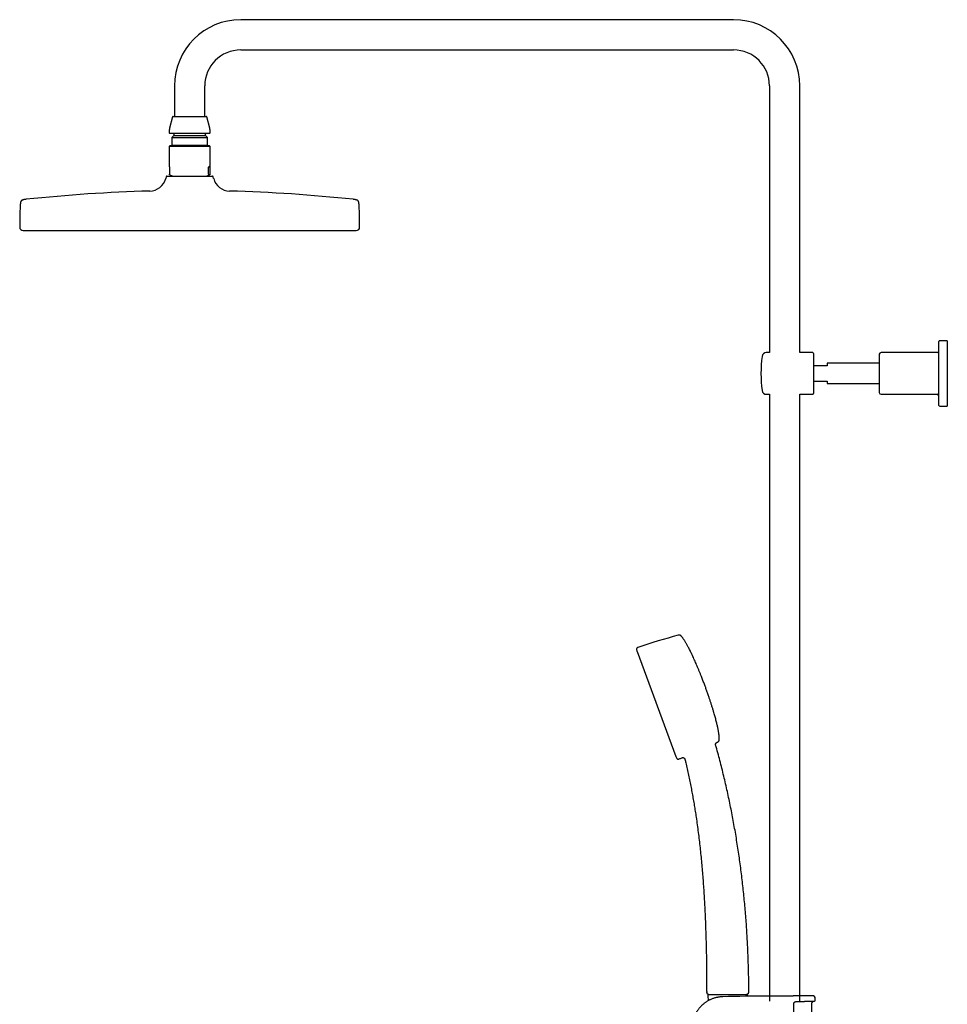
# Model space of a CAD drawing. Header units: millimetres. Extents: x 8 to 1577, y 12 to 2536.
# Tile 11 of 19: x 27 to 573, y 1957 to 2536. Entities that reach past the tile are written whole.
import ezdxf

# ---------------------------------------------------------------- set-up
doc = ezdxf.new("R2010")
doc.units = ezdxf.units.MM

msp = doc.modelspace()

# ---------------------------------------------------------------- linework, layer by layer
at = {"color": 7, "linetype": 'Continuous', "lineweight": 30}
for p, q in [((447.15, 2535.82), (157.15, 2535.82)), ((157.15, 2518.02), (447.15, 2518.02)), ((118.25, 2496.92), (118.25, 2478.92)), ((136.05, 2478.92), (136.05, 2496.92)), ((468.25, 2496.92), (468.25, 2340.06)), ((486.05, 2340.06), (486.05, 2496.92)), ((117.07, 2478.62), (115.32, 2472.09)), ((117.46, 2478.92), (127.15, 2478.92)), ((127.15, 2478.92), (136.84, 2478.92)), ((138.98, 2472.09), (137.23, 2478.62)), ((115.15, 2470.8), (115.15, 2469.32)), ((138.75, 2468.92), (115.55, 2468.92)), ((117.9, 2467.72), (116.67, 2466.49)), ((116.67, 2466.49), (116.67, 2462.1)), ((116.67, 2466.49), (127.15, 2466.49)), ((117.9, 2468.52), (117.9, 2467.72)), ((117.9, 2467.72), (127.15, 2467.72)), ((127.15, 2467.72), (136.4, 2467.72)), ((127.15, 2466.49), (137.63, 2466.49)), ((136.4, 2467.72), (136.4, 2468.52)), ((137.63, 2466.49), (136.4, 2467.72)), ((137.63, 2462.1), (137.63, 2466.49)), ((139.15, 2469.32), (139.15, 2470.8)), ((115.55, 2461.58), (115.15, 2461.18)), ((115.15, 2461.18), (115.15, 2449.48)), ((125.66, 2461.18), (115.15, 2461.18)), ((138.66, 2461.58), (115.55, 2461.58)), ((116.67, 2462.1), (117.19, 2461.58)), ((116.67, 2462.1), (127.15, 2462.1)), ((139.15, 2461.18), (125.66, 2461.18)), ((127.15, 2462.1), (137.63, 2462.1)), ((137.11, 2461.58), (137.63, 2462.1)), ((138.75, 2461.58), (138.66, 2461.58)), ((139.15, 2461.18), (138.75, 2461.58)), ((139.15, 2449.48), (139.15, 2461.18)), ((115.31, 2449.08), (115.31, 2445.02)), ((138.14, 2445.02), (138.14, 2449.08)), ((138.99, 2449.08), (138.14, 2449.08)), ((138.99, 2449.08), (138.99, 2445.02)), ((113.3, 2443.45), (113.04, 2442.45)), ((113.78, 2443.82), (127.15, 2443.82)), ((115.56, 2444.52), (115.49, 2444.55)), ((115.56, 2444.52), (117.49, 2443.82)), ((127.15, 2443.82), (140.52, 2443.82)), ((136.81, 2443.82), (138.74, 2444.52)), ((141.26, 2442.45), (141, 2443.45)), ((567.85, 2309.06), (567.85, 2346.56)), ((572.85, 2347.06), (568.35, 2347.06)), ((572.85, 2347.06), (572.85, 2308.56)), ((468.25, 2340.06), (466.33, 2340.06)), ((493.65, 2340.06), (486.05, 2340.06)), ((494.15, 2339.56), (494.15, 2316.06)), ((532.85, 2339.06), (532.85, 2316.56)), ((566.85, 2340.06), (533.85, 2340.06)), ((532.85, 2333.81), (502.15, 2333.81)), ((502.15, 2333.81), (502.15, 2332.31)), ((502.15, 2332.31), (494.15, 2332.31)), ((494.15, 2323.31), (502.15, 2323.31)), ((502.15, 2323.31), (502.15, 2321.81)), ((502.15, 2321.81), (532.85, 2321.81)), ((466.33, 2315.56), (468.25, 2315.56)), ((468.25, 2315.56), (468.25, 1958.81)), ((486.05, 1958.81), (486.05, 2315.56)), ((486.05, 2315.56), (493.65, 2315.56)), ((533.85, 2315.56), (566.85, 2315.56)), ((568.35, 2308.56), (572.85, 2308.56)), ((390.3, 2164.4), (413.12, 2102.54)), ((436.57, 2109.34), (436.57, 2109.34)), ((418.52, 2100.96), (418.52, 2100.96)), ((431.28, 1964.43), (431.3, 1964.45)), ((431.32, 1964.12), (431.35, 1964)), ((455.99, 1964.02), (455.99, 1964.02)), ((432.02, 1962.09), (432.16, 1958.96)), ((432.16, 1962.61), (455.15, 1962.61)), ((455.26, 1961.59), (455.28, 1962.09)), ((467.37, 1961.75), (467.39, 1961.75)), ((486.91, 1961.9), (486.92, 1961.9)), ((493.52, 1915.28), (493.1, 1956.99)), ((495.18, 1959.32), (495.16, 1960.34))]:
    msp.add_line(p, q, dxfattribs=at)
for centre, radius, start, end in [((157.15, 2496.92), 38.9, 90, 180), ((447.15, 2496.92), 38.9, 0, 90), ((157.15, 2496.92), 21.1, 90, 180), ((447.15, 2496.92), 21.1, 0, 90), ((117.46, 2478.52), 0.4, 90, 165), ((136.84, 2478.52), 0.4, 15, 90), ((120.15, 2470.8), 5, 165, 180), ((115.55, 2469.32), 0.4, 180, 270), ((117.5, 2468.52), 0.4, 0, 90), ((136.8, 2468.52), 0.4, 90, 180), ((138.75, 2469.32), 0.4, 270, 0), ((134.15, 2470.8), 5, 0, 15), ((113.78, 2443.32), 0.5, 90, 165.10353), ((140.52, 2443.32), 0.5, 14.89647, 90), ((103.37, 2445.03), 10, 271.49722, 345.10353), ((150.93, 2445.03), 10, 194.89647, 268.50278), ((127.15, 1535.34), 900, 91.49722, 96.13072), ((127.15, 1535.34), 900, 83.86928, 88.50278), ((299.65, 2413.32), 272.5, 177.24775, 179.89409), ((-45.35, 2413.32), 272.5, 0.10591, 2.75225), ((29.15, 2413.82), 2, 179.89409, 269.98443), ((225.15, 2413.82), 2, 270.01557, 0.10591), ((568.35, 2346.56), 0.5, 90, 180), ((466.33, 2337.56), 2.5, 90, 172.77267), ((493.65, 2339.56), 0.5, 0, 90), ((533.85, 2339.06), 1, 90, 180), ((566.85, 2341.06), 1, 270, 0), ((543.21, 2327.81), 80, 172.77267, 187.22733), ((466.33, 2318.06), 2.5, 187.22733, 270), ((493.65, 2316.06), 0.5, 270, 0), ((533.85, 2316.56), 1, 180, 270), ((566.85, 2314.56), 1, 0, 90), ((568.35, 2309.06), 0.5, 180, 270), ((509.48, 1817.88), 368.45, 104.92382, 108.78115), ((681.46, 2236.67), 300, 193.76606, 193.93886), ((278.71, 2443.45), 368.45, 295.48817, 295.57376), ((681.46, 2236.67), 300, 206.55872, 206.73152), ((278.71, 2443.45), 368.45, 291.71643, 292.00722), ((454.68, 1964.5), 1.4, 339.93146, 0.18082), ((432.52, 1962.11), 0.5, 90, 182.48126), ((495.15, -486.71), 2448.62, 90.65006, 91.2732), ((454.78, 1962.11), 0.5, 357.51874, 90), ((495.15, -486.71), 2448.62, 90.03715, 90.1925), ((493.56, 1960.31), 1.6, 1.11087, 90.03715), ((494.68, 1959.31), 0.5, 272.23254, 1.06443)]:
    msp.add_arc(centre, radius, start, end, dxfattribs=at)
for major_axis, start_param, end_param in [((-11.98, 11.98), 0.062127, 0.22756), ((11.98, 11.98), 6.055625, 6.634999)]:
    msp.add_ellipse((127.15, 2437.58), major_axis=major_axis, ratio=0.062207, start_param=start_param, end_param=end_param, dxfattribs=at)
for points, knots in [([(115.49, 2444.55), (115.47, 2444.56), (115.44, 2444.58), (115.4, 2444.63), (115.37, 2444.68), (115.35, 2444.74), (115.34, 2444.8), (115.33, 2444.85), (115.32, 2444.9), (115.31, 2444.96), (115.31, 2445), (115.31, 2445.02)], [0, 0, 0, 0, 0.3155, 0.474357, 0.633996, 0.746871, 0.809238, 0.872498, 0.921407, 0.970818, 1, 1, 1, 1]), ([(138.14, 2445.02), (138.14, 2445), (138.14, 2444.96), (138.14, 2444.89), (138.15, 2444.81), (138.17, 2444.74), (138.2, 2444.68), (138.22, 2444.63), (138.26, 2444.58), (138.29, 2444.56), (138.31, 2444.55)], [0, 0, 0, 0, 0.035413, 0.078993, 0.154242, 0.262652, 0.373988, 0.528965, 0.684902, 1, 1, 1, 1]), ([(138.31, 2444.55), (138.36, 2444.53), (138.44, 2444.5), (138.56, 2444.48), (138.68, 2444.5), (138.77, 2444.53), (138.81, 2444.55)], [0, 0, 0, 0, 0.249396, 0.49903, 0.749393, 1, 1, 1, 1]), ([(138.99, 2445.02), (138.99, 2445), (138.99, 2444.96), (138.98, 2444.89), (138.97, 2444.81), (138.95, 2444.74), (138.93, 2444.68), (138.9, 2444.63), (138.86, 2444.58), (138.83, 2444.56), (138.81, 2444.55)], [0, 0, 0, 0, 0.035413, 0.078993, 0.154242, 0.262652, 0.373988, 0.528965, 0.684902, 1, 1, 1, 1]), ([(31.03, 2430.19), (30.96, 2430.18), (30.79, 2430.16), (30.52, 2430.13), (30.24, 2430.09), (30, 2430.06), (29.79, 2430.02), (29.57, 2429.99), (29.35, 2429.94), (29.13, 2429.89), (28.92, 2429.83), (28.72, 2429.76), (28.54, 2429.68), (28.38, 2429.59), (28.24, 2429.49), (28.12, 2429.38), (28.02, 2429.26), (27.93, 2429.12), (27.84, 2428.96), (27.77, 2428.77), (27.72, 2428.6), (27.68, 2428.43), (27.64, 2428.27), (27.61, 2428.1), (27.58, 2427.9), (27.56, 2427.71), (27.54, 2427.52), (27.52, 2427.34), (27.51, 2427.14), (27.49, 2426.92), (27.48, 2426.67), (27.47, 2426.5), (27.46, 2426.4)], [0, 0, 0, 0, 0.033648, 0.085491, 0.13043, 0.16978, 0.204547, 0.235515, 0.277948, 0.314327, 0.345999, 0.383401, 0.415873, 0.444915, 0.471756, 0.497479, 0.523103, 0.549639, 0.578154, 0.609838, 0.646126, 0.669126, 0.694545, 0.722882, 0.754758, 0.790961, 0.817484, 0.846648, 0.878886, 0.914726, 0.954823, 1, 1, 1, 1]), ([(226.84, 2426.4), (226.83, 2426.5), (226.82, 2426.69), (226.8, 2426.96), (226.79, 2427.2), (226.77, 2427.41), (226.75, 2427.6), (226.73, 2427.77), (226.71, 2427.96), (226.68, 2428.16), (226.64, 2428.38), (226.59, 2428.58), (226.53, 2428.77), (226.46, 2428.96), (226.37, 2429.12), (226.28, 2429.26), (226.18, 2429.38), (226.06, 2429.49), (225.92, 2429.59), (225.76, 2429.68), (225.58, 2429.76), (225.4, 2429.82), (225.22, 2429.87), (225.06, 2429.91), (224.88, 2429.95), (224.68, 2429.99), (224.48, 2430.03), (224.28, 2430.06), (224.1, 2430.09), (223.89, 2430.12), (223.65, 2430.15), (223.44, 2430.17), (223.31, 2430.18), (223.27, 2430.19)], [0, 0, 0, 0, 0.049018, 0.092086, 0.130239, 0.164287, 0.194875, 0.222522, 0.24765, 0.288291, 0.323283, 0.353869, 0.390157, 0.421841, 0.450355, 0.476892, 0.502515, 0.528239, 0.555079, 0.584121, 0.616593, 0.653994, 0.677798, 0.704187, 0.733697, 0.767002, 0.804963, 0.832864, 0.863628, 0.897738, 0.935786, 0.978512, 1, 1, 1, 1]), ([(29.15, 2411.82), (29.15, 2411.82), (29.16, 2411.82), (29.23, 2411.82), (29.33, 2411.82), (29.47, 2411.82), (29.66, 2411.82), (29.88, 2411.82), (30.14, 2411.82), (30.42, 2411.82), (30.75, 2411.82), (31.11, 2411.82), (31.5, 2411.82), (31.94, 2411.82), (32.4, 2411.82), (32.91, 2411.82), (33.44, 2411.82), (34.01, 2411.82), (34.61, 2411.82), (35.24, 2411.82), (35.91, 2411.82), (36.62, 2411.82), (37.39, 2411.82), (38.22, 2411.82), (39.08, 2411.82), (39.98, 2411.82), (40.92, 2411.82), (41.88, 2411.82), (42.85, 2411.82), (43.83, 2411.82), (44.85, 2411.82), (45.89, 2411.82), (46.97, 2411.82), (48.07, 2411.82), (49.21, 2411.82), (50.37, 2411.82), (51.56, 2411.82), (52.78, 2411.82), (54.01, 2411.82), (55.27, 2411.82), (56.54, 2411.82), (57.88, 2411.82), (59.29, 2411.82), (60.75, 2411.82), (62.24, 2411.82), (63.77, 2411.82), (65.31, 2411.82), (66.86, 2411.82), (68.39, 2411.82), (69.92, 2411.82), (71.47, 2411.82), (73.04, 2411.82), (74.64, 2411.82), (76.25, 2411.82), (77.88, 2411.82), (79.53, 2411.82), (81.19, 2411.82), (82.87, 2411.82), (84.55, 2411.82), (86.23, 2411.82), (87.93, 2411.82), (89.69, 2411.82), (91.51, 2411.82), (93.39, 2411.82), (95.29, 2411.82), (97.2, 2411.82), (99.12, 2411.82), (101.01, 2411.82), (102.88, 2411.82), (104.73, 2411.82), (106.58, 2411.82), (108.43, 2411.82), (110.3, 2411.82), (112.17, 2411.82), (114.05, 2411.82), (115.93, 2411.82), (117.82, 2411.82), (119.69, 2411.82), (121.56, 2411.82), (123.43, 2411.82), (125.29, 2411.82), (126.53, 2411.82), (127.15, 2411.82)], [0, 0, 0, 0, 0.013067, 0.026133, 0.0392, 0.052267, 0.065333, 0.0784, 0.09072, 0.10304, 0.11536, 0.12768, 0.14, 0.15232, 0.16464, 0.17696, 0.18928, 0.2016, 0.2137, 0.2258, 0.2379, 0.25, 0.263067, 0.276133, 0.2892, 0.302267, 0.315333, 0.3284, 0.34072, 0.35304, 0.36536, 0.37768, 0.39, 0.40232, 0.41464, 0.42696, 0.43928, 0.4516, 0.4637, 0.4758, 0.4879, 0.5, 0.513067, 0.526133, 0.5392, 0.552267, 0.565333, 0.5784, 0.59072, 0.60304, 0.61536, 0.62768, 0.64, 0.65232, 0.66464, 0.67696, 0.68928, 0.7016, 0.7137, 0.7258, 0.7379, 0.75, 0.763067, 0.776133, 0.7892, 0.802267, 0.815333, 0.8284, 0.84072, 0.85304, 0.86536, 0.87768, 0.89, 0.90232, 0.91464, 0.92696, 0.93928, 0.9516, 0.9637, 0.9758, 0.9879, 1, 1, 1, 1]), ([(127.15, 2411.82), (127.82, 2411.82), (129.16, 2411.82), (131.17, 2411.82), (133.18, 2411.82), (135.19, 2411.82), (137.19, 2411.82), (139.15, 2411.82), (141.07, 2411.82), (142.94, 2411.82), (144.81, 2411.82), (146.67, 2411.82), (148.53, 2411.82), (150.38, 2411.82), (152.21, 2411.82), (154.04, 2411.82), (155.86, 2411.82), (157.66, 2411.82), (159.43, 2411.82), (161.19, 2411.82), (162.93, 2411.82), (164.7, 2411.82), (166.51, 2411.82), (168.34, 2411.82), (170.16, 2411.82), (171.95, 2411.82), (173.73, 2411.82), (175.46, 2411.82), (177.13, 2411.82), (178.76, 2411.82), (180.36, 2411.82), (181.94, 2411.82), (183.5, 2411.82), (185.04, 2411.82), (186.56, 2411.82), (188.06, 2411.82), (189.54, 2411.82), (190.98, 2411.82), (192.39, 2411.82), (193.77, 2411.82), (195.12, 2411.82), (196.49, 2411.82), (197.86, 2411.82), (199.24, 2411.82), (200.58, 2411.82), (201.9, 2411.82), (203.19, 2411.82), (204.42, 2411.82), (205.59, 2411.82), (206.71, 2411.82), (207.81, 2411.82), (208.87, 2411.82), (209.9, 2411.82), (210.9, 2411.82), (211.87, 2411.82), (212.81, 2411.82), (213.71, 2411.82), (214.58, 2411.82), (215.41, 2411.82), (216.2, 2411.82), (216.97, 2411.82), (217.71, 2411.82), (218.45, 2411.82), (219.16, 2411.82), (219.83, 2411.82), (220.47, 2411.82), (221.06, 2411.82), (221.61, 2411.82), (222.1, 2411.82), (222.56, 2411.82), (222.97, 2411.82), (223.35, 2411.82), (223.7, 2411.82), (224, 2411.82), (224.28, 2411.82), (224.51, 2411.82), (224.71, 2411.82), (224.87, 2411.82), (225, 2411.82), (225.08, 2411.82), (225.14, 2411.82), (225.15, 2411.82), (225.15, 2411.82)], [0, 0, 0, 0, 0.013067, 0.026133, 0.0392, 0.052267, 0.065333, 0.0784, 0.09072, 0.10304, 0.11536, 0.12768, 0.14, 0.15232, 0.16464, 0.17696, 0.18928, 0.2016, 0.2137, 0.2258, 0.2379, 0.25, 0.263067, 0.276133, 0.2892, 0.302267, 0.315333, 0.3284, 0.34072, 0.35304, 0.36536, 0.37768, 0.39, 0.40232, 0.41464, 0.42696, 0.43928, 0.4516, 0.4637, 0.4758, 0.4879, 0.5, 0.513067, 0.526133, 0.5392, 0.552267, 0.565333, 0.5784, 0.59072, 0.60304, 0.61536, 0.62768, 0.64, 0.65232, 0.66464, 0.67696, 0.68928, 0.7016, 0.7137, 0.7258, 0.7379, 0.75, 0.763067, 0.776133, 0.7892, 0.802267, 0.815333, 0.8284, 0.84072, 0.85304, 0.86536, 0.87768, 0.89, 0.90232, 0.91464, 0.92696, 0.93928, 0.9516, 0.9637, 0.9758, 0.9879, 1, 1, 1, 1]), ([(416.28, 2173.4), (416.23, 2173.45), (416.14, 2173.55), (416, 2173.66), (415.87, 2173.75), (415.76, 2173.81), (415.67, 2173.85), (415.59, 2173.88), (415.49, 2173.91), (415.37, 2173.94), (415.23, 2173.96), (415.09, 2173.96), (414.94, 2173.96), (414.77, 2173.94), (414.66, 2173.91), (414.59, 2173.89)], [0, 0, 0, 0, 0.116398, 0.213519, 0.293993, 0.359595, 0.411418, 0.454296, 0.507814, 0.574571, 0.65525, 0.725723, 0.805746, 0.896614, 1, 1, 1, 1]), ([(430.34, 2144.03), (430.21, 2144.38), (429.94, 2145.1), (429.53, 2146.19), (429.1, 2147.31), (428.66, 2148.46), (428.15, 2149.75), (427.57, 2151.19), (426.93, 2152.77), (426.29, 2154.3), (425.66, 2155.79), (425.05, 2157.21), (424.43, 2158.62), (423.81, 2160.01), (423.18, 2161.38), (422.58, 2162.65), (422.02, 2163.82), (421.49, 2164.89), (420.97, 2165.92), (420.49, 2166.85), (420.04, 2167.67), (419.64, 2168.4), (419.25, 2169.09), (418.87, 2169.73), (418.52, 2170.32), (418.18, 2170.85), (417.85, 2171.36), (417.52, 2171.83), (417.2, 2172.28), (416.89, 2172.69), (416.59, 2173.06), (416.38, 2173.29), (416.28, 2173.4)], [0, 0, 0, 0, 0.03446, 0.070133, 0.106885, 0.144585, 0.183097, 0.234538, 0.286847, 0.339725, 0.387176, 0.434632, 0.481881, 0.528713, 0.574918, 0.620285, 0.657594, 0.694043, 0.72951, 0.763872, 0.790019, 0.815353, 0.839817, 0.863355, 0.883545, 0.902915, 0.921429, 0.939052, 0.955749, 0.97149, 0.986248, 1, 1, 1, 1]), ([(390.86, 2166.7), (390.8, 2166.68), (390.7, 2166.65), (390.57, 2166.58), (390.46, 2166.52), (390.37, 2166.45), (390.29, 2166.37), (390.23, 2166.3), (390.18, 2166.24), (390.13, 2166.16), (390.08, 2166.05), (390.05, 2165.93), (390.03, 2165.79), (390.02, 2165.64), (390.04, 2165.47), (390.06, 2165.35), (390.08, 2165.28)], [0, 0, 0, 0, 0.095349, 0.1761813, 0.2447457, 0.302851, 0.36637, 0.415929, 0.4563749, 0.5064684, 0.5692166, 0.6460681, 0.7146998, 0.7947997, 0.8888743, 1, 1, 1, 1]), ([(438.72, 2112.57), (438.73, 2112.72), (438.73, 2113.05), (438.72, 2113.55), (438.69, 2114.08), (438.64, 2114.65), (438.57, 2115.25), (438.49, 2115.88), (438.39, 2116.55), (438.27, 2117.28), (438.13, 2118.06), (437.97, 2118.87), (437.79, 2119.71), (437.58, 2120.65), (437.33, 2121.7), (437.05, 2122.86), (436.74, 2124.04), (436.42, 2125.26), (436.08, 2126.49), (435.72, 2127.73), (435.3, 2129.16), (434.82, 2130.76), (434.27, 2132.53), (433.7, 2134.3), (433.13, 2136.05), (432.62, 2137.57), (432.17, 2138.87), (431.8, 2139.96), (431.43, 2141.02), (431.06, 2142.05), (430.7, 2143.05), (430.46, 2143.71), (430.34, 2144.03)], [0, 0, 0, 0, 0.014275, 0.029632, 0.046043, 0.063478, 0.081902, 0.101277, 0.121564, 0.144883, 0.169199, 0.194453, 0.220585, 0.247536, 0.283004, 0.319575, 0.357122, 0.395514, 0.434621, 0.474311, 0.514452, 0.571154, 0.628117, 0.684975, 0.741362, 0.796912, 0.832653, 0.867775, 0.902174, 0.935747, 0.96839, 1, 1, 1, 1]), ([(436.58, 2109.34), (436.56, 2109.4), (436.53, 2109.51), (436.52, 2109.68), (436.53, 2109.83), (436.55, 2109.96), (436.58, 2110.06), (436.61, 2110.15), (436.65, 2110.25), (436.72, 2110.37), (436.8, 2110.49), (436.89, 2110.6), (437, 2110.7), (437.13, 2110.79), (437.22, 2110.84), (437.27, 2110.86)], [0, 0, 0, 0, 0.102802, 0.196256, 0.278403, 0.347865, 0.403776, 0.450832, 0.510051, 0.58354, 0.670744, 0.744525, 0.82468, 0.910238, 1, 1, 1, 1]), ([(456.08, 1964.51), (456.07, 1965.77), (456.06, 1968.59), (456, 1972.97), (455.9, 1977.65), (455.76, 1982.33), (455.59, 1986.99), (455.38, 1991.62), (455.14, 1996.22), (454.86, 2000.82), (454.54, 2005.46), (454.18, 2010.12), (453.77, 2014.82), (453.33, 2019.51), (452.85, 2024.2), (452.33, 2028.89), (451.77, 2033.57), (451.17, 2038.24), (450.53, 2042.91), (449.85, 2047.56), (449.12, 2052.21), (448.36, 2056.85), (447.56, 2061.46), (446.72, 2066.03), (445.85, 2070.57), (444.94, 2075.09), (443.98, 2079.64), (442.97, 2084.21), (441.91, 2088.79), (440.81, 2093.37), (439.66, 2097.93), (438.47, 2102.47), (437.44, 2106.28), (436.79, 2108.56), (436.57, 2109.34)], [0, 0, 0, 0, 0.025845, 0.057743, 0.089669, 0.121621, 0.153596, 0.18502, 0.216463, 0.247923, 0.279397, 0.311526, 0.343667, 0.375818, 0.407975, 0.440139, 0.472306, 0.504476, 0.536576, 0.568676, 0.600773, 0.632866, 0.664955, 0.696464, 0.727965, 0.759458, 0.790942, 0.823058, 0.855162, 0.887253, 0.919331, 0.951395, 0.983444, 1, 1, 1, 1]), ([(437.76, 2111.1), (437.82, 2111.13), (437.94, 2111.19), (438.09, 2111.29), (438.21, 2111.39), (438.3, 2111.48), (438.36, 2111.55), (438.42, 2111.62), (438.48, 2111.71), (438.54, 2111.81), (438.6, 2111.94), (438.64, 2112.07), (438.68, 2112.22), (438.71, 2112.38), (438.72, 2112.5), (438.72, 2112.57)], [0, 0, 0, 0, 0.116398, 0.213519, 0.293993, 0.359595, 0.411418, 0.454296, 0.507814, 0.574571, 0.65525, 0.725723, 0.805746, 0.896614, 1, 1, 1, 1]), ([(413.52, 2101.73), (413.55, 2101.68), (413.6, 2101.58), (413.69, 2101.46), (413.77, 2101.36), (413.85, 2101.28), (413.93, 2101.21), (414.01, 2101.16), (414.08, 2101.12), (414.17, 2101.08), (414.28, 2101.05), (414.4, 2101.03), (414.54, 2101.03), (414.69, 2101.05), (414.86, 2101.09), (414.98, 2101.13), (415.04, 2101.15)], [0, 0, 0, 0, 0.095349, 0.176181, 0.244746, 0.302851, 0.36637, 0.415929, 0.456375, 0.506468, 0.569217, 0.646068, 0.7147, 0.7948, 0.888874, 1, 1, 1, 1]), ([(416.77, 2101.85), (416.82, 2101.86), (416.92, 2101.9), (417.08, 2101.93), (417.23, 2101.94), (417.36, 2101.94), (417.48, 2101.92), (417.58, 2101.9), (417.67, 2101.87), (417.76, 2101.84), (417.88, 2101.78), (418.02, 2101.69), (418.16, 2101.58), (418.28, 2101.45), (418.38, 2101.3), (418.47, 2101.13), (418.5, 2101.01), (418.52, 2100.94)], [0, 0, 0, 0, 0.075191, 0.146769, 0.213457, 0.274188, 0.328131, 0.37469, 0.413469, 0.449482, 0.510036, 0.585146, 0.673923, 0.748492, 0.828678, 0.913064, 1, 1, 1, 1]), ([(418.52, 2100.95), (418.68, 2100.27), (419.14, 2098.38), (419.85, 2095.27), (420.64, 2091.62), (421.4, 2087.96), (422.11, 2084.36), (422.78, 2080.82), (423.4, 2077.34), (423.99, 2073.86), (424.55, 2070.37), (425.13, 2066.56), (425.73, 2062.41), (426.32, 2057.93), (426.88, 2053.45), (427.39, 2048.95), (427.86, 2044.45), (428.3, 2039.95), (428.7, 2035.44), (429.06, 2030.93), (429.39, 2026.42), (429.69, 2021.91), (429.96, 2017.39), (430.22, 2012.41), (430.47, 2006.96), (430.7, 2001.05), (430.88, 1995), (431.03, 1988.81), (431.15, 1982.49), (431.23, 1976.18), (431.27, 1970.16), (431.28, 1966.25), (431.28, 1964.43)], [0, 0, 0, 0, 0.015326, 0.042493, 0.069674, 0.09687, 0.124081, 0.149753, 0.175439, 0.20114, 0.226856, 0.252587, 0.285427, 0.318291, 0.351176, 0.384081, 0.417004, 0.449943, 0.482896, 0.515788, 0.548688, 0.581593, 0.6145, 0.647405, 0.690486, 0.733547, 0.776581, 0.822646, 0.868654, 0.914591, 0.960445, 1, 1, 1, 1]), ([(431.29, 1964.44), (431.29, 1964.43), (431.29, 1964.41), (431.3, 1964.38), (431.3, 1964.35), (431.31, 1964.32), (431.31, 1964.31), (431.31, 1964.29), (431.31, 1964.29), (431.31, 1964.28), (431.31, 1964.28), (431.32, 1964.27), (431.32, 1964.26), (431.32, 1964.24), (431.32, 1964.23), (431.32, 1964.21), (431.32, 1964.19), (431.32, 1964.17), (431.32, 1964.15), (431.31, 1964.14), (431.31, 1964.13), (431.32, 1964.13)], [0, 0, 0, 0, 0.1124, 0.199784, 0.262401, 0.293601, 0.304529, 0.312849, 0.316337, 0.31962, 0.32294, 0.326532, 0.335205, 0.346592, 0.378887, 0.424838, 0.484861, 0.559135, 0.680481, 0.827421, 1, 1, 1, 1]), ([(431.89, 1962.8), (431.87, 1962.82), (431.81, 1962.9), (431.73, 1963.04), (431.61, 1963.29), (431.48, 1963.61), (431.4, 1963.87), (431.35, 1964)], [0, 0, 0, 0, 0.062322, 0.218566, 0.374809, 0.687421, 1, 1, 1, 1]), ([(431.88, 1962.81), (431.89, 1962.79), (431.93, 1962.74), (432, 1962.68), (432.07, 1962.63), (432.13, 1962.62), (432.16, 1962.61)], [0, 0, 0, 0, 0.25953, 0.513804, 0.760982, 1, 1, 1, 1]), ([(432.15, 1962.61), (432.12, 1962.62), (432.06, 1962.64), (432.02, 1962.67), (432.01, 1962.68)], [0, 0, 0, 0, 0.632463, 1, 1, 1, 1]), ([(455.14, 1962.61), (455.17, 1962.62), (455.23, 1962.63), (455.31, 1962.68), (455.38, 1962.74), (455.42, 1962.78), (455.44, 1962.81)], [0, 0, 0, 0, 0.2392031, 0.48636, 0.7405552, 1, 1, 1, 1]), ([(455.3, 1962.68), (455.28, 1962.67), (455.24, 1962.63), (455.18, 1962.62), (455.15, 1962.61)], [0, 0, 0, 0, 0.383183, 1, 1, 1, 1]), ([(455.66, 1963.2), (455.63, 1963.14), (455.58, 1963.02), (455.5, 1962.88), (455.44, 1962.81), (455.42, 1962.79)], [0, 0, 0, 0, 0.410019, 0.839314, 1, 1, 1, 1]), ([(455.65, 1963.18), (455.66, 1963.2), (455.67, 1963.22), (455.69, 1963.26), (455.71, 1963.31), (455.72, 1963.35), (455.73, 1963.37), (455.75, 1963.4), (455.76, 1963.44), (455.78, 1963.49), (455.81, 1963.55), (455.82, 1963.58), (455.83, 1963.6)], [0, 0, 0, 0, 0.179408, 0.316239, 0.414776, 0.453331, 0.488297, 0.523718, 0.563552, 0.666652, 0.810536, 1, 1, 1, 1]), ([(455.97, 1963.97), (455.92, 1963.84), (455.87, 1963.71), (455.82, 1963.58), (455.82, 1963.58)], [0, 0, 0, 0, 0.976921, 1, 1, 1, 1]), ([(455.99, 1964.02), (456, 1964.03), (456.01, 1964.06), (456.02, 1964.1), (456.03, 1964.16), (456.03, 1964.22), (456.04, 1964.28), (456.05, 1964.36), (456.05, 1964.43), (456.05, 1964.49), (456.05, 1964.52), (456.05, 1964.53)], [0, 0, 0, 0, 0.209201, 0.391583, 0.547655, 0.678276, 0.784894, 0.870103, 0.938776, 0.969658, 1, 1, 1, 1]), ([(440.74, 1961.3), (440.67, 1961.3), (440.35, 1961.3), (439.77, 1961.26), (439.02, 1961.19), (438.29, 1961.09), (437.57, 1960.96), (436.82, 1960.8), (436.05, 1960.6), (435.25, 1960.35), (434.49, 1960.07), (433.75, 1959.76), (433.02, 1959.42), (432.29, 1959.04), (431.57, 1958.63), (430.89, 1958.19), (430.25, 1957.74), (429.64, 1957.27), (429.08, 1956.8), (428.55, 1956.32), (428.06, 1955.84), (427.58, 1955.33), (427.11, 1954.81), (426.66, 1954.26), (426.25, 1953.71), (425.88, 1953.17), (425.53, 1952.65), (425.22, 1952.13), (424.94, 1951.63), (424.68, 1951.12), (424.43, 1950.6), (424.2, 1950.07), (423.99, 1949.55), (423.79, 1949.01), (423.61, 1948.47), (423.44, 1947.93), (423.28, 1947.3), (423.12, 1946.6), (422.97, 1945.81), (422.87, 1945.02), (422.79, 1944.23), (422.75, 1943.43), (422.75, 1942.63), (422.78, 1941.84), (422.84, 1941.04), (422.94, 1940.25), (423.08, 1939.43), (423.26, 1938.6), (423.48, 1937.76), (423.74, 1936.94), (424.03, 1936.15), (424.35, 1935.4), (424.69, 1934.68), (425.05, 1933.99), (425.44, 1933.33), (425.84, 1932.7), (426.26, 1932.09), (426.7, 1931.51), (427.16, 1930.96), (427.62, 1930.44), (428.04, 1930), (428.42, 1929.63), (428.76, 1929.31), (429.14, 1928.97), (429.55, 1928.63), (429.99, 1928.28), (430.46, 1927.94), (430.86, 1927.66), (431.1, 1927.5), (431.18, 1927.45)], [0, 0, 0, 0, 0.004385, 0.020751, 0.036863, 0.052721, 0.068325, 0.083676, 0.101761, 0.11948, 0.136833, 0.153822, 0.170446, 0.188632, 0.206361, 0.223631, 0.240443, 0.256796, 0.272411, 0.287584, 0.302316, 0.316606, 0.332309, 0.347442, 0.362004, 0.375994, 0.389414, 0.402263, 0.41454, 0.426247, 0.438928, 0.451094, 0.463244, 0.475396, 0.48755, 0.499706, 0.511863, 0.528884, 0.545907, 0.562932, 0.579961, 0.596993, 0.614029, 0.631069, 0.648112, 0.665157, 0.682205, 0.701127, 0.719709, 0.73795, 0.75585, 0.773411, 0.790326, 0.806911, 0.823167, 0.839093, 0.85497, 0.870506, 0.885702, 0.900556, 0.91507, 0.924598, 0.934721, 0.945463, 0.956824, 0.968806, 0.981407, 0.994013, 1, 1, 1, 1]), ([(467.47, 1961.75), (467.46, 1961.75), (467.44, 1961.75), (467.41, 1961.75), (467.39, 1961.75), (467.39, 1961.75), (467.39, 1961.75), (467.39, 1961.75)], [0, 0, 0, 0, 0.176237, 0.427608, 0.679828, 0.89079, 1, 1, 1, 1]), ([(478.44, 1961.69), (478.29, 1961.69), (477.92, 1961.69), (477.33, 1961.68), (476.67, 1961.68), (476.02, 1961.67), (475.36, 1961.67), (474.72, 1961.67), (474.09, 1961.67), (473.47, 1961.67), (472.86, 1961.68), (472.28, 1961.68), (471.72, 1961.69), (471.18, 1961.69), (470.67, 1961.7), (470.19, 1961.7), (469.75, 1961.71), (469.33, 1961.72), (468.95, 1961.72), (468.61, 1961.73), (468.31, 1961.73), (468.04, 1961.74), (467.82, 1961.74), (467.65, 1961.75), (467.52, 1961.75), (467.48, 1961.75), (467.46, 1961.75)], [0, 0, 0, 0, 0.0293832, 0.072446, 0.1154589, 0.1583247, 0.2011758, 0.2441737, 0.2872214, 0.3302195, 0.3730708, 0.4159369, 0.4589495, 0.502012, 0.5450249, 0.5878913, 0.6307921, 0.6738393, 0.7169363, 0.7599838, 0.8028848, 0.8458074, 0.8888763, 0.931995, 0.975064, 1, 1, 1, 1]), ([(480.79, 1961.73), (480.75, 1961.73), (480.61, 1961.72), (480.37, 1961.72), (480.06, 1961.72), (479.74, 1961.71), (479.42, 1961.71), (479.09, 1961.7), (478.77, 1961.7), (478.55, 1961.69), (478.44, 1961.69)], [0, 0, 0, 0, 0.046252, 0.182052, 0.318228, 0.454691, 0.591343, 0.728085, 0.864796, 1, 1, 1, 1]), ([(482.17, 1961.76), (482.03, 1961.75), (481.71, 1961.75), (481.25, 1961.74), (480.92, 1961.73), (480.79, 1961.73)], [0, 0, 0, 0, 0.303398, 0.733285, 1, 1, 1, 1]), ([(484.99, 1961.83), (484.95, 1961.83), (484.85, 1961.83), (484.66, 1961.82), (484.45, 1961.82), (484.23, 1961.81), (483.99, 1961.8), (483.75, 1961.8), (483.5, 1961.79), (483.25, 1961.78), (482.98, 1961.78), (482.71, 1961.77), (482.44, 1961.76), (482.25, 1961.76), (482.16, 1961.76)], [0, 0, 0, 0, 0.054093, 0.139337, 0.224917, 0.310781, 0.396875, 0.483144, 0.569526, 0.655961, 0.742368, 0.82868, 0.914835, 1, 1, 1, 1]), ([(482.66, 1957.83), (482.66, 1957.82), (482.62, 1957.77), (482.55, 1957.66), (482.48, 1957.52), (482.42, 1957.36), (482.38, 1957.2), (482.35, 1957.04), (482.35, 1956.93), (482.35, 1956.87)], [0, 0, 0, 0, 0.035396, 0.196145, 0.356956, 0.517974, 0.679012, 0.839768, 1, 1, 1, 1]), ([(482.35, 1956.87), (482.35, 1956.54), (482.35, 1954.87), (482.35, 1951.87), (482.35, 1947.87), (482.35, 1943.87), (482.35, 1939.87), (482.35, 1935.71), (482.35, 1931.38), (482.35, 1926.9), (482.35, 1922.41), (482.35, 1919.42), (482.35, 1917.92)], [0, 0, 0, 0, 0.025673, 0.128366, 0.231058, 0.333752, 0.436448, 0.539147, 0.654356, 0.769567, 0.884783, 1, 1, 1, 1]), ([(482.67, 1957.83), (482.67, 1957.83), (482.7, 1957.87), (482.76, 1957.94), (482.85, 1958.04), (482.94, 1958.13), (483.05, 1958.21), (483.16, 1958.28), (483.27, 1958.34), (483.39, 1958.39), (483.52, 1958.44), (483.65, 1958.47), (483.78, 1958.49), (483.88, 1958.5), (483.94, 1958.5), (483.95, 1958.5)], [0, 0, 0, 0, 0.009097, 0.092775, 0.176008, 0.258802, 0.343107, 0.429457, 0.5173, 0.606225, 0.695752, 0.785372, 0.875261, 0.967248, 1, 1, 1, 1]), ([(483.95, 1958.5), (483.98, 1958.5), (484.14, 1958.5), (484.44, 1958.51), (484.84, 1958.52), (485.24, 1958.53), (485.63, 1958.53), (486.01, 1958.54), (486.39, 1958.55), (486.77, 1958.56), (487.13, 1958.57), (487.5, 1958.58), (487.85, 1958.59), (488.2, 1958.6), (488.54, 1958.61), (488.88, 1958.62), (489.2, 1958.62), (489.52, 1958.63), (489.83, 1958.64), (490.14, 1958.65), (490.43, 1958.66), (490.72, 1958.67), (490.99, 1958.68), (491.26, 1958.69), (491.52, 1958.7), (491.77, 1958.71), (492.01, 1958.71), (492.25, 1958.72), (492.47, 1958.73), (492.68, 1958.74), (492.88, 1958.74), (493.07, 1958.75), (493.25, 1958.76), (493.43, 1958.76), (493.59, 1958.77), (493.74, 1958.77), (493.88, 1958.78), (494.01, 1958.79), (494.12, 1958.79), (494.23, 1958.79), (494.33, 1958.8), (494.41, 1958.8), (494.49, 1958.8), (494.55, 1958.81), (494.61, 1958.81), (494.65, 1958.81), (494.68, 1958.81), (494.69, 1958.81), (494.7, 1958.81), (494.7, 1958.81), (494.7, 1958.81)], [0, 0, 0, 0, 0.004074, 0.025759, 0.047377, 0.068886, 0.090254, 0.111787, 0.133365, 0.154911, 0.176447, 0.197991, 0.219559, 0.241171, 0.26284, 0.284386, 0.305908, 0.327483, 0.349089, 0.370705, 0.392304, 0.413863, 0.435361, 0.456843, 0.478378, 0.499973, 0.521608, 0.543259, 0.564901, 0.586509, 0.608061, 0.629518, 0.651052, 0.672594, 0.694104, 0.7156, 0.737105, 0.75863, 0.780197, 0.801826, 0.823322, 0.844817, 0.866415, 0.888072, 0.909745, 0.931378, 0.952921, 0.974312, 0.99204, 1, 1, 1, 1]), ([(486.88, 1961.9), (486.87, 1961.9), (486.83, 1961.89), (486.73, 1961.89), (486.58, 1961.88), (486.38, 1961.88), (486.14, 1961.87), (485.86, 1961.86), (485.54, 1961.85), (485.25, 1961.84), (485.06, 1961.83), (485, 1961.83)], [0, 0, 0, 0, 0.085893, 0.209018, 0.332002, 0.454569, 0.577095, 0.700039, 0.823124, 0.946068, 1, 1, 1, 1]), ([(486.91, 1961.9), (486.91, 1961.9), (486.9, 1961.9), (486.9, 1961.9), (486.88, 1961.9), (486.87, 1961.9), (486.87, 1961.9)], [0, 0, 0, 0, 0.204145, 0.56175, 0.937139, 1, 1, 1, 1]), ([(493.1, 1956.99), (493.1, 1957.08), (493.11, 1957.25), (493.16, 1957.49), (493.23, 1957.69), (493.31, 1957.87), (493.39, 1958.01), (493.48, 1958.12), (493.55, 1958.22), (493.64, 1958.32), (493.75, 1958.41), (493.87, 1958.51), (494, 1958.59), (494.14, 1958.67), (494.3, 1958.73), (494.48, 1958.78), (494.61, 1958.8), (494.68, 1958.81)], [0, 0, 0, 0, 0.101298, 0.1931484, 0.2751351, 0.3472056, 0.4096336, 0.4626724, 0.508041, 0.552551, 0.6117973, 0.670926, 0.7311485, 0.7855877, 0.8499123, 0.9235803, 1, 1, 1, 1]), ([(494.59, 1958.81), (494.61, 1958.81), (494.66, 1958.81), (494.67, 1958.81), (494.67, 1958.81)], [0, 0, 0, 0, 0.370446, 1, 1, 1, 1])]:
    msp.add_open_spline(points, degree=3, knots=knots, dxfattribs=at)

doc.saveas('drawing.dxf')
